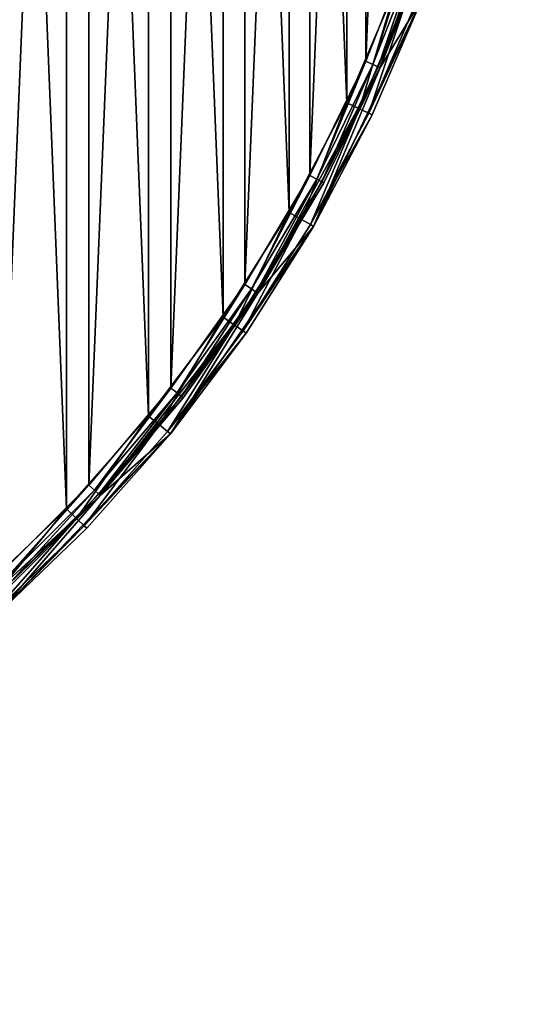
# Model space of a CAD drawing. Header units: millimetres. Extents: x 0 to 200, y 0 to 200.
# Tile 6 of 118: x 168 to 200, y 0 to 63. Entities that reach past the tile are written whole.
import ezdxf

# ---------------------------------------------------------------- set-up
doc = ezdxf.new("R2010")
doc.units = ezdxf.units.MM
doc.header["$LTSCALE"] = 25.4
doc.layers.get('0').update_dxf_attribs({"true_color": 0xff5454})

# ---------------------------------------------------------------- blocks, each defined once
blk = doc.blocks.new('HERMANOS-I-8100.STL')
at = {"color": 250, "true_color": 0x262626}
mesh = blk.add_polyface(dxfattribs=at)
corners = [(355.425, 27.822, 10.05), (352.615, 8.192, 10.05), (352.206, 12.054, 10.05), (355.312, 24.352, 10.05), (360.632, 39.848, 10.05), (361.132, 42.869, 10.05), (368.43, 54.257, 10.05), (369.178, 56.806, 10.05), (378.493, 67.186, 10.05), (379.356, 69.272, 10.05), (390.547, 78.283, 10.05), (391.402, 79.944, 10.05), (404.263, 87.244, 10.05), (405.004, 88.546, 10.05), (419.266, 93.825, 10.05), (419.81, 94.854, 10.05), (435.149, 97.847, 10.05), (435.435, 98.705, 10.05), (451.477, 99.2, 10.05), (451.477, 100, 10.05), (467.518, 98.705, 10.05), (467.804, 97.847, 10.05), (483.143, 94.854, 10.05), (483.687, 93.825, 10.05), (497.949, 88.546, 10.05), (498.691, 87.244, 10.05), (511.551, 79.944, 10.05), (512.406, 78.283, 10.05), (523.597, 69.272, 10.05), (524.46, 67.186, 10.05), (533.775, 56.806, 10.05), (534.523, 54.257, 10.05), (541.822, 42.869, 10.05), (542.321, 39.848, 10.05), (547.528, 27.822, 10.05), (547.641, 24.352, 10.05), (550.747, 12.054, 10.05), (550.338, 8.192, 10.05), (550.338, -8.192, 10.05), (351.558, -4.027, 10.05), (352.615, -8.192, 10.05), (353.497, -20.003, 10.05), (355.312, -24.352, 10.05), (357.975, -35.46, 10.05), (360.632, -39.848, 10.05), (364.874, -50, 10.05), (368.43, -54.257, 10.05), (374.016, -63.245, 10.05), (378.493, -67.186, 10.05), (385.164, -74.851, 10.05), (390.547, -78.283, 10.05), (398.03, -84.519, 10.05), (404.263, -87.244, 10.05), (412.28, -91.998, 10.05), (419.266, -93.825, 10.05), (427.545, -97.094, 10.05), (435.149, -97.847, 10.05), (443.43, -99.676, 10.05), (451.477, -99.2, 10.05), (459.523, -99.676, 10.05), (467.804, -97.847, 10.05), (475.408, -97.094, 10.05), (483.687, -93.825, 10.05), (490.673, -91.998, 10.05), (498.691, -87.244, 10.05), (504.923, -84.519, 10.05), (512.406, -78.283, 10.05), (517.789, -74.851, 10.05), (524.46, -67.186, 10.05), (528.937, -63.245, 10.05), (534.523, -54.257, 10.05), (538.079, -50, 10.05), (542.321, -39.848, 10.05), (544.978, -35.46, 10.05), (547.641, -24.352, 10.05), (549.456, -20.003, 10.05), (551.395, -4.027, 10.05)]
mesh.append_faces([[corners[k] for k in face] for face in [(0, 1, 2), (1, 0, 3), (3, 0, 4), (4, 5, 6), (6, 7, 8), (8, 9, 10), (10, 11, 12), (12, 13, 14), (14, 15, 16), (16, 17, 18), (18, 20, 21), (21, 22, 23), (23, 24, 25), (25, 26, 27), (27, 28, 29), (29, 30, 31), (31, 32, 33), (33, 34, 35), (35, 36, 37), (37, 36, 38), (39, 40, 41), (40, 2, 1), (41, 42, 43), (43, 44, 45), (45, 46, 47), (47, 48, 49), (49, 50, 51), (51, 52, 53), (53, 54, 55), (55, 56, 57), (57, 58, 59), (59, 60, 61), (61, 62, 63), (63, 64, 65), (65, 66, 67), (67, 68, 69), (69, 70, 71), (71, 72, 73), (73, 74, 75), (75, 38, 76), (76, 38, 36)]], dxfattribs={"vtx0": -1, "vtx1": -1, "color": 250})
mesh.append_faces([[corners[k] for k in face] for face in [(4, 0, 5), (6, 5, 7), (8, 7, 9), (10, 9, 11), (12, 11, 13), (14, 13, 15), (16, 15, 17), (18, 17, 19), (18, 19, 20), (21, 20, 22), (23, 22, 24), (25, 24, 26), (27, 26, 28), (29, 28, 30), (31, 30, 32), (33, 32, 34), (35, 34, 36), (40, 39, 2), (41, 40, 42), (43, 42, 44), (45, 44, 46), (47, 46, 48), (49, 48, 50), (51, 50, 52), (53, 52, 54), (55, 54, 56), (57, 56, 58), (59, 58, 60), (61, 60, 62), (63, 62, 64), (65, 64, 66), (67, 66, 68), (69, 68, 70), (71, 70, 72), (73, 72, 74), (75, 74, 38)]], dxfattribs={"vtx0": -1, "vtx2": -1, "color": 250})
mesh = blk.add_polyface(dxfattribs=at)
corners = [(353.612, 8.109, 24.25), (353.612, -8.109, 24.25), (353.277, 0, 24.25), (354.616, 16.163, 24.25), (354.616, -16.163, 24.25), (356.281, 24.107, 24.25), (356.281, -24.107, 24.25), (358.597, 31.885, 24.25), (358.597, -31.885, 24.25), (361.548, 39.446, 24.25), (361.548, -39.446, 24.25), (365.112, 46.738, 24.25), (365.112, -46.738, 24.25), (369.267, 53.71, 24.25), (369.267, -53.71, 24.25), (373.983, 60.316, 24.25), (373.983, -60.316, 24.25), (379.228, 66.509, 24.25), (379.228, -66.509, 24.25), (384.967, 72.248, 24.25), (384.967, -72.248, 24.25), (391.161, 77.494, 24.25), (391.161, -77.494, 24.25), (397.766, 82.21, 24.25), (397.766, -82.21, 24.25), (404.739, 86.364, 24.25), (404.739, -86.364, 24.25), (412.03, 89.929, 24.25), (412.03, -89.929, 24.25), (419.591, 92.879, 24.25), (419.591, -92.879, 24.25), (420.985, 2.285, 24.25), (427.37, 95.195, 24.25), (421.666, 6.804, 24.25), (423.013, 11.171, 24.25), (424.996, 15.289, 24.25), (427.57, 19.065, 24.25), (435.313, 96.861, 24.25), (430.679, 22.415, 24.25), (434.252, 25.264, 24.25), (438.21, 27.549, 24.25), (443.367, 97.865, 24.25), (442.464, 29.219, 24.25), (446.919, 30.236, 24.25), (451.477, 98.2, 24.25), (451.477, 30.577, 24.25), (459.586, 97.865, 24.25), (456.034, 30.236, 24.25), (460.489, 29.219, 24.25), (467.64, 96.861, 24.25), (464.744, 27.549, 24.25), (468.701, 25.264, 24.25), (475.583, 95.195, 24.25), (472.274, 22.415, 24.25), (475.383, 19.065, 24.25), (477.957, 15.289, 24.25), (483.362, 92.879, 24.25), (479.94, 11.171, 24.25), (481.287, 6.804, 24.25), (481.968, 2.285, 24.25), (481.968, -2.285, 24.25), (420.985, -2.285, 24.25), (427.37, -95.195, 24.25), (421.666, -6.804, 24.25), (423.013, -11.171, 24.25), (424.996, -15.289, 24.25), (427.57, -19.065, 24.25), (435.313, -96.861, 24.25), (430.679, -22.415, 24.25), (434.252, -25.264, 24.25), (438.21, -27.549, 24.25), (443.367, -97.865, 24.25), (442.464, -29.219, 24.25), (446.919, -30.236, 24.25), (451.477, -98.2, 24.25), (451.477, -30.577, 24.25), (456.034, -30.236, 24.25), (459.586, -97.865, 24.25), (460.489, -29.219, 24.25), (467.64, -96.861, 24.25), (464.744, -27.549, 24.25), (468.701, -25.264, 24.25), (475.583, -95.195, 24.25), (472.274, -22.415, 24.25), (475.383, -19.065, 24.25), (477.957, -15.289, 24.25), (483.362, -92.879, 24.25), (479.94, -11.171, 24.25), (481.287, -6.804, 24.25), (490.923, 89.929, 24.25), (490.923, -89.929, 24.25), (498.215, 86.364, 24.25), (498.215, -86.364, 24.25), (505.187, 82.21, 24.25), (505.187, -82.21, 24.25), (511.792, 77.494, 24.25), (511.792, -77.494, 24.25), (517.986, 72.248, 24.25), (517.986, -72.248, 24.25), (523.725, 66.509, 24.25), (523.725, -66.509, 24.25), (528.97, 60.316, 24.25), (528.97, -60.316, 24.25), (533.686, 53.71, 24.25), (533.686, -53.71, 24.25), (537.841, 46.738, 24.25), (537.841, -46.738, 24.25), (541.405, 39.446, 24.25), (541.405, -39.446, 24.25), (544.356, 31.885, 24.25), (544.356, -31.885, 24.25), (546.672, 24.107, 24.25), (546.672, -24.107, 24.25), (548.337, 16.163, 24.25), (548.337, -16.163, 24.25), (549.341, 8.109, 24.25), (549.341, -8.109, 24.25), (549.677, 0, 24.25)]
mesh.append_faces([[corners[k] for k in face] for face in [(0, 1, 2), (116, 115, 117)]], dxfattribs={"vtx0": -1, "color": 250})
mesh.append_faces([[corners[k] for k in face] for face in [(1, 3, 4), (4, 5, 6), (6, 7, 8), (8, 9, 10), (10, 11, 12), (12, 13, 14), (14, 15, 16), (16, 17, 18), (18, 19, 20), (20, 21, 22), (22, 23, 24), (24, 25, 26), (26, 27, 28), (28, 29, 30), (31, 32, 33), (33, 32, 34), (34, 32, 35), (35, 32, 36), (36, 37, 38), (38, 37, 39), (39, 37, 40), (40, 41, 42), (42, 41, 43), (43, 44, 45), (45, 46, 47), (47, 46, 48), (48, 49, 50), (50, 49, 51), (51, 52, 53), (53, 52, 54), (54, 52, 55), (55, 56, 57), (57, 56, 58), (58, 56, 59), (59, 56, 60), (30, 61, 62), (61, 30, 31), (62, 66, 67), (67, 70, 71), (71, 73, 74), (74, 76, 77), (77, 78, 79), (79, 81, 82), (82, 85, 86), (86, 89, 90), (90, 91, 92), (92, 93, 94), (94, 95, 96), (96, 97, 98), (98, 99, 100), (100, 101, 102), (102, 103, 104), (104, 105, 106), (106, 107, 108), (108, 109, 110), (110, 111, 112), (112, 113, 114), (114, 115, 116)]], dxfattribs={"vtx0": -1, "vtx1": -1, "color": 250})
mesh.append_faces([[corners[k] for k in face] for face in [(30, 29, 31), (86, 60, 56)]], dxfattribs={"vtx0": -1, "vtx1": -1, "vtx2": -1, "color": 250})
mesh.append_faces([[corners[k] for k in face] for face in [(1, 0, 3), (4, 3, 5), (6, 5, 7), (8, 7, 9), (10, 9, 11), (12, 11, 13), (14, 13, 15), (16, 15, 17), (18, 17, 19), (20, 19, 21), (22, 21, 23), (24, 23, 25), (26, 25, 27), (28, 27, 29), (31, 29, 32), (36, 32, 37), (40, 37, 41), (43, 41, 44), (45, 44, 46), (48, 46, 49), (51, 49, 52), (55, 52, 56), (62, 61, 63), (62, 63, 64), (62, 64, 65), (62, 65, 66), (67, 66, 68), (67, 68, 69), (67, 69, 70), (71, 70, 72), (71, 72, 73), (74, 73, 75), (74, 75, 76), (77, 76, 78), (79, 78, 80), (79, 80, 81), (82, 81, 83), (82, 83, 84), (82, 84, 85), (86, 85, 87), (86, 87, 88), (86, 88, 60), (86, 56, 89), (90, 89, 91), (92, 91, 93), (94, 93, 95), (96, 95, 97), (98, 97, 99), (100, 99, 101), (102, 101, 103), (104, 103, 105), (106, 105, 107), (108, 107, 109), (110, 109, 111), (112, 111, 113), (114, 113, 115)]], dxfattribs={"vtx0": -1, "vtx2": -1, "color": 250})
mesh = blk.add_polyface(dxfattribs=at)
corners = [(353.993, -11.837, 25.05), (353.356, 3.954, 25.05), (353.356, -3.954, 25.05), (353.993, 11.837, 25.05), (355.261, -19.643, 25.05), (355.261, 19.643, 25.05), (357.154, -27.321, 25.05), (357.154, 27.321, 25.05), (359.658, -34.822, 25.05), (359.658, 34.822, 25.05), (362.758, -42.098, 25.05), (362.758, 42.098, 25.05), (366.433, -49.1, 25.05), (366.433, 49.1, 25.05), (370.66, -55.784, 25.05), (370.66, 55.784, 25.05), (375.41, -62.106, 25.05), (375.41, 62.106, 25.05), (380.654, -68.026, 25.05), (380.654, 68.026, 25.05), (386.358, -73.504, 25.05), (386.358, 73.504, 25.05), (392.484, -78.505, 25.05), (392.484, 78.505, 25.05), (398.992, -82.998, 25.05), (398.992, 82.998, 25.05), (405.841, -86.952, 25.05), (405.841, 86.952, 25.05), (412.985, -90.342, 25.05), (412.985, 90.342, 25.05), (420.38, -93.146, 25.05), (420.38, 93.146, 25.05), (420.985, -2.285, 25.05), (427.976, -95.346, 25.05), (421.666, -6.804, 25.05), (423.013, -11.171, 25.05), (424.996, -15.289, 25.05), (427.57, -19.065, 25.05), (430.679, -22.415, 25.05), (435.724, -96.928, 25.05), (434.252, -25.264, 25.05), (438.21, -27.549, 25.05), (443.575, -97.882, 25.05), (442.464, -29.219, 25.05), (446.919, -30.236, 25.05), (451.477, -98.2, 25.05), (451.477, -30.577, 25.05), (459.378, -97.882, 25.05), (456.034, -30.236, 25.05), (460.489, -29.219, 25.05), (467.229, -96.928, 25.05), (464.744, -27.549, 25.05), (468.701, -25.264, 25.05), (474.977, -95.346, 25.05), (472.274, -22.415, 25.05), (475.383, -19.065, 25.05), (482.573, -93.146, 25.05), (477.957, -15.289, 25.05), (479.94, -11.171, 25.05), (481.287, -6.804, 25.05), (481.968, -2.285, 25.05), (481.968, 2.285, 25.05), (420.985, 2.285, 25.05), (427.976, 95.346, 25.05), (421.666, 6.804, 25.05), (423.013, 11.171, 25.05), (424.996, 15.289, 25.05), (427.57, 19.065, 25.05), (430.679, 22.415, 25.05), (435.724, 96.928, 25.05), (434.252, 25.264, 25.05), (438.21, 27.549, 25.05), (443.575, 97.882, 25.05), (442.464, 29.219, 25.05), (446.919, 30.236, 25.05), (451.477, 98.2, 25.05), (451.477, 30.577, 25.05), (456.034, 30.236, 25.05), (459.378, 97.882, 25.05), (460.489, 29.219, 25.05), (467.229, 96.928, 25.05), (464.744, 27.549, 25.05), (468.701, 25.264, 25.05), (474.977, 95.346, 25.05), (472.274, 22.415, 25.05), (475.383, 19.065, 25.05), (482.573, 93.146, 25.05), (477.957, 15.289, 25.05), (479.94, 11.171, 25.05), (481.287, 6.804, 25.05), (489.968, -90.342, 25.05), (489.968, 90.342, 25.05), (497.112, -86.952, 25.05), (497.112, 86.952, 25.05), (503.961, -82.998, 25.05), (503.961, 82.998, 25.05), (510.469, -78.505, 25.05), (510.469, 78.505, 25.05), (516.595, -73.504, 25.05), (516.595, 73.504, 25.05), (522.299, -68.026, 25.05), (522.299, 68.026, 25.05), (527.543, -62.106, 25.05), (527.543, 62.106, 25.05), (532.294, -55.784, 25.05), (532.294, 55.784, 25.05), (536.52, -49.1, 25.05), (536.52, 49.1, 25.05), (540.195, -42.098, 25.05), (540.195, 42.098, 25.05), (543.295, -34.822, 25.05), (543.295, 34.822, 25.05), (545.799, -27.321, 25.05), (545.799, 27.321, 25.05), (547.692, -19.643, 25.05), (547.692, 19.643, 25.05), (548.961, -11.837, 25.05), (548.961, 11.837, 25.05), (549.597, -3.954, 25.05), (549.597, 3.954, 25.05)]
mesh.append_faces([[corners[k] for k in face] for face in [(0, 1, 2), (117, 118, 119)]], dxfattribs={"vtx0": -1, "color": 250})
mesh.append_faces([[corners[k] for k in face] for face in [(1, 0, 3), (3, 4, 5), (5, 6, 7), (7, 8, 9), (9, 10, 11), (11, 12, 13), (13, 14, 15), (15, 16, 17), (17, 18, 19), (19, 20, 21), (21, 22, 23), (23, 24, 25), (25, 26, 27), (27, 28, 29), (29, 30, 31), (32, 33, 34), (34, 33, 35), (35, 33, 36), (36, 33, 37), (37, 33, 38), (38, 39, 40), (40, 39, 41), (41, 42, 43), (43, 42, 44), (44, 45, 46), (46, 47, 48), (48, 47, 49), (49, 50, 51), (51, 50, 52), (52, 53, 54), (54, 53, 55), (55, 56, 57), (57, 56, 58), (58, 56, 59), (59, 56, 60), (60, 56, 61), (31, 62, 63), (62, 31, 32), (63, 68, 69), (69, 71, 72), (72, 74, 75), (75, 77, 78), (78, 79, 80), (80, 82, 83), (83, 85, 86), (86, 90, 91), (91, 92, 93), (93, 94, 95), (95, 96, 97), (97, 98, 99), (99, 100, 101), (101, 102, 103), (103, 104, 105), (105, 106, 107), (107, 108, 109), (109, 110, 111), (111, 112, 113), (113, 114, 115), (115, 116, 117)]], dxfattribs={"vtx0": -1, "vtx1": -1, "color": 250})
mesh.append_faces([[corners[k] for k in face] for face in [(31, 30, 32), (86, 61, 56)]], dxfattribs={"vtx0": -1, "vtx1": -1, "vtx2": -1, "color": 250})
mesh.append_faces([[corners[k] for k in face] for face in [(3, 0, 4), (5, 4, 6), (7, 6, 8), (9, 8, 10), (11, 10, 12), (13, 12, 14), (15, 14, 16), (17, 16, 18), (19, 18, 20), (21, 20, 22), (23, 22, 24), (25, 24, 26), (27, 26, 28), (29, 28, 30), (32, 30, 33), (38, 33, 39), (41, 39, 42), (44, 42, 45), (46, 45, 47), (49, 47, 50), (52, 50, 53), (55, 53, 56), (63, 62, 64), (63, 64, 65), (63, 65, 66), (63, 66, 67), (63, 67, 68), (69, 68, 70), (69, 70, 71), (72, 71, 73), (72, 73, 74), (75, 74, 76), (75, 76, 77), (78, 77, 79), (80, 79, 81), (80, 81, 82), (83, 82, 84), (83, 84, 85), (86, 85, 87), (86, 87, 88), (86, 88, 89), (86, 89, 61), (86, 56, 90), (91, 90, 92), (93, 92, 94), (95, 94, 96), (97, 96, 98), (99, 98, 100), (101, 100, 102), (103, 102, 104), (105, 104, 106), (107, 106, 108), (109, 108, 110), (111, 110, 112), (113, 112, 114), (115, 114, 116), (117, 116, 118)]], dxfattribs={"vtx0": -1, "vtx2": -1, "color": 250})
mesh = blk.add_polyface(dxfattribs=at)
corners = [(547.641, -24.352, 10.05), (542.321, -39.848, 10.05), (545.302, -32.21, 23.25)]
mesh.append_faces([[corners[k] for k in face] for face in [(0, 1, 2)]], dxfattribs={"color": 250})
mesh = blk.add_polyface(dxfattribs=at)
corners = [(544.356, -31.885, 24.25), (541.863, -39.647, 24.116), (541.405, -39.446, 24.25), (544.829, -32.048, 24.116)]
mesh.append_faces([[corners[k] for k in face] for face in [(0, 1, 2), (1, 0, 3)]], dxfattribs={"vtx0": -1, "color": 250})
mesh = blk.add_polyface(dxfattribs=at)
corners = [(544.829, -32.048, 24.116), (542.199, -39.794, 23.75), (541.863, -39.647, 24.116), (545.175, -32.167, 23.75)]
mesh.append_faces([[corners[k] for k in face] for face in [(0, 1, 2), (1, 0, 3)]], dxfattribs={"vtx0": -1, "color": 250})
mesh = blk.add_polyface(dxfattribs=at)
corners = [(542.199, -39.794, 23.75), (545.302, -32.21, 23.25), (542.321, -39.848, 23.25), (545.175, -32.167, 23.75)]
mesh.append_faces([[corners[k] for k in face] for face in [(0, 1, 2), (1, 0, 3)]], dxfattribs={"vtx0": -1, "color": 250})
mesh = blk.add_polyface(dxfattribs=at)
corners = [(545.302, -32.21, 23.25), (542.321, -39.848, 10.05), (542.321, -39.848, 23.25)]
mesh.append_faces([[corners[k] for k in face] for face in [(0, 1, 2)]], dxfattribs={"color": 250})
mesh = blk.add_polyface(dxfattribs=at)
corners = [(541.008, -42.483, 24.809), (543.295, -34.822, 25.05), (540.195, -42.098, 25.05), (544.137, -35.141, 24.809)]
mesh.append_faces([[corners[k] for k in face] for face in [(0, 1, 2), (1, 0, 3)]], dxfattribs={"vtx0": -1, "color": 250})
mesh = blk.add_polyface(dxfattribs=at)
corners = [(541.604, -42.766, 24.15), (544.137, -35.141, 24.809), (541.008, -42.483, 24.809), (544.753, -35.375, 24.15)]
mesh.append_faces([[corners[k] for k in face] for face in [(0, 1, 2), (1, 0, 3)]], dxfattribs={"vtx0": -1, "color": 250})
mesh = blk.add_polyface(dxfattribs=at)
corners = [(544.978, -35.46, 10.05), (541.822, -42.869, 23.25), (538.079, -50, 10.05)]
mesh.append_faces([[corners[k] for k in face] for face in [(0, 1, 2)]], dxfattribs={"color": 250})
mesh = blk.add_polyface(dxfattribs=at)
corners = [(544.978, -35.46, 23.25), (541.604, -42.766, 24.15), (541.822, -42.869, 23.25), (544.753, -35.375, 24.15)]
mesh.append_faces([[corners[k] for k in face] for face in [(0, 1, 2), (1, 0, 3)]], dxfattribs={"vtx0": -1, "color": 250})
mesh = blk.add_polyface(dxfattribs=at)
corners = [(544.978, -35.46, 23.25), (541.822, -42.869, 23.25), (544.978, -35.46, 10.05)]
mesh.append_faces([[corners[k] for k in face] for face in [(0, 1, 2)]], dxfattribs={"color": 250})
mesh = blk.add_polyface(dxfattribs=at)
corners = [(541.405, -39.446, 24.25), (538.281, -46.976, 24.116), (537.841, -46.738, 24.25), (541.863, -39.647, 24.116)]
mesh.append_faces([[corners[k] for k in face] for face in [(0, 1, 2), (1, 0, 3)]], dxfattribs={"vtx0": -1, "color": 250})
mesh = blk.add_polyface(dxfattribs=at)
corners = [(542.321, -39.848, 10.05), (534.523, -54.257, 10.05), (538.72, -47.214, 23.25)]
mesh.append_faces([[corners[k] for k in face] for face in [(0, 1, 2)]], dxfattribs={"color": 250})
mesh = blk.add_polyface(dxfattribs=at)
corners = [(541.863, -39.647, 24.116), (538.603, -47.15, 23.75), (538.281, -46.976, 24.116), (542.199, -39.794, 23.75)]
mesh.append_faces([[corners[k] for k in face] for face in [(0, 1, 2), (1, 0, 3)]], dxfattribs={"vtx0": -1, "color": 250})
mesh = blk.add_polyface(dxfattribs=at)
corners = [(538.603, -47.15, 23.75), (542.321, -39.848, 23.25), (538.72, -47.214, 23.25), (542.199, -39.794, 23.75)]
mesh.append_faces([[corners[k] for k in face] for face in [(0, 1, 2), (1, 0, 3)]], dxfattribs={"vtx0": -1, "color": 250})
mesh = blk.add_polyface(dxfattribs=at)
corners = [(542.321, -39.848, 10.05), (538.72, -47.214, 23.25), (542.321, -39.848, 23.25)]
mesh.append_faces([[corners[k] for k in face] for face in [(0, 1, 2)]], dxfattribs={"color": 250})
mesh = blk.add_polyface(dxfattribs=at)
corners = [(537.3, -49.55, 24.809), (540.195, -42.098, 25.05), (536.52, -49.1, 25.05), (541.008, -42.483, 24.809)]
mesh.append_faces([[corners[k] for k in face] for face in [(0, 1, 2), (1, 0, 3)]], dxfattribs={"vtx0": -1, "color": 250})
mesh = blk.add_polyface(dxfattribs=at)
corners = [(537.87, -49.879, 24.15), (541.008, -42.483, 24.809), (537.3, -49.55, 24.809), (541.604, -42.766, 24.15)]
mesh.append_faces([[corners[k] for k in face] for face in [(0, 1, 2), (1, 0, 3)]], dxfattribs={"vtx0": -1, "color": 250})
mesh = blk.add_polyface(dxfattribs=at)
corners = [(541.822, -42.869, 23.25), (537.87, -49.879, 24.15), (538.079, -50, 23.25), (541.604, -42.766, 24.15)]
mesh.append_faces([[corners[k] for k in face] for face in [(0, 1, 2), (1, 0, 3)]], dxfattribs={"vtx0": -1, "color": 250})
mesh = blk.add_polyface(dxfattribs=at)
corners = [(541.822, -42.869, 23.25), (538.079, -50, 23.25), (538.079, -50, 10.05)]
mesh.append_faces([[corners[k] for k in face] for face in [(0, 1, 2)]], dxfattribs={"color": 250})
mesh = blk.add_polyface(dxfattribs=at)
corners = [(537.841, -46.738, 24.25), (534.105, -53.984, 24.116), (533.686, -53.71, 24.25), (538.281, -46.976, 24.116)]
mesh.append_faces([[corners[k] for k in face] for face in [(0, 1, 2), (1, 0, 3)]], dxfattribs={"vtx0": -1, "color": 250})
mesh = blk.add_polyface(dxfattribs=at)
corners = [(538.281, -46.976, 24.116), (534.411, -54.184, 23.75), (534.105, -53.984, 24.116), (538.603, -47.15, 23.75)]
mesh.append_faces([[corners[k] for k in face] for face in [(0, 1, 2), (1, 0, 3)]], dxfattribs={"vtx0": -1, "color": 250})
mesh = blk.add_polyface(dxfattribs=at)
corners = [(534.411, -54.184, 23.75), (538.72, -47.214, 23.25), (534.523, -54.257, 23.25), (538.603, -47.15, 23.75)]
mesh.append_faces([[corners[k] for k in face] for face in [(0, 1, 2), (1, 0, 3)]], dxfattribs={"vtx0": -1, "color": 250})
mesh = blk.add_polyface(dxfattribs=at)
corners = [(538.72, -47.214, 23.25), (534.523, -54.257, 10.05), (534.523, -54.257, 23.25)]
mesh.append_faces([[corners[k] for k in face] for face in [(0, 1, 2)]], dxfattribs={"color": 250})
mesh = blk.add_polyface(dxfattribs=at)
corners = [(533.034, -56.295, 24.809), (536.52, -49.1, 25.05), (532.294, -55.784, 25.05), (537.3, -49.55, 24.809)]
mesh.append_faces([[corners[k] for k in face] for face in [(0, 1, 2), (1, 0, 3)]], dxfattribs={"vtx0": -1, "color": 250})
mesh = blk.add_polyface(dxfattribs=at)
corners = [(533.576, -56.669, 24.15), (537.3, -49.55, 24.809), (533.034, -56.295, 24.809), (537.87, -49.879, 24.15)]
mesh.append_faces([[corners[k] for k in face] for face in [(0, 1, 2), (1, 0, 3)]], dxfattribs={"vtx0": -1, "color": 250})
mesh = blk.add_polyface(dxfattribs=at)
corners = [(538.079, -50, 10.05), (533.775, -56.806, 23.25), (528.937, -63.245, 10.05)]
mesh.append_faces([[corners[k] for k in face] for face in [(0, 1, 2)]], dxfattribs={"color": 250})
mesh = blk.add_polyface(dxfattribs=at)
corners = [(538.079, -50, 23.25), (533.576, -56.669, 24.15), (533.775, -56.806, 23.25), (537.87, -49.879, 24.15)]
mesh.append_faces([[corners[k] for k in face] for face in [(0, 1, 2), (1, 0, 3)]], dxfattribs={"vtx0": -1, "color": 250})
mesh = blk.add_polyface(dxfattribs=at)
corners = [(538.079, -50, 23.25), (533.775, -56.806, 23.25), (538.079, -50, 10.05)]
mesh.append_faces([[corners[k] for k in face] for face in [(0, 1, 2)]], dxfattribs={"color": 250})
mesh = blk.add_polyface(dxfattribs=at)
corners = [(533.686, -53.71, 24.25), (529.365, -60.623, 24.116), (528.97, -60.316, 24.25), (534.105, -53.984, 24.116)]
mesh.append_faces([[corners[k] for k in face] for face in [(0, 1, 2), (1, 0, 3)]], dxfattribs={"vtx0": -1, "color": 250})
mesh = blk.add_polyface(dxfattribs=at)
corners = [(534.105, -53.984, 24.116), (529.654, -60.848, 23.75), (529.365, -60.623, 24.116), (534.411, -54.184, 23.75)]
mesh.append_faces([[corners[k] for k in face] for face in [(0, 1, 2), (1, 0, 3)]], dxfattribs={"vtx0": -1, "color": 250})
mesh = blk.add_polyface(dxfattribs=at)
corners = [(534.523, -54.257, 10.05), (524.46, -67.186, 23.25), (529.759, -60.93, 23.25)]
mesh.append_faces([[corners[k] for k in face] for face in [(0, 1, 2)]], dxfattribs={"color": 250})
mesh = blk.add_polyface(dxfattribs=at)
corners = [(534.523, -54.257, 10.05), (524.46, -67.186, 10.05), (524.46, -67.186, 23.25)]
mesh.append_faces([[corners[k] for k in face] for face in [(0, 1, 2)]], dxfattribs={"color": 250})
mesh = blk.add_polyface(dxfattribs=at)
corners = [(529.654, -60.848, 23.75), (534.523, -54.257, 23.25), (529.759, -60.93, 23.25), (534.411, -54.184, 23.75)]
mesh.append_faces([[corners[k] for k in face] for face in [(0, 1, 2), (1, 0, 3)]], dxfattribs={"vtx0": -1, "color": 250})
mesh = blk.add_polyface(dxfattribs=at)
corners = [(534.523, -54.257, 10.05), (529.759, -60.93, 23.25), (534.523, -54.257, 23.25)]
mesh.append_faces([[corners[k] for k in face] for face in [(0, 1, 2)]], dxfattribs={"color": 250})
mesh = blk.add_polyface(dxfattribs=at)
corners = [(528.24, -62.675, 24.809), (532.294, -55.784, 25.05), (527.543, -62.106, 25.05), (533.034, -56.295, 24.809)]
mesh.append_faces([[corners[k] for k in face] for face in [(0, 1, 2), (1, 0, 3)]], dxfattribs={"vtx0": -1, "color": 250})
mesh = blk.add_polyface(dxfattribs=at)
corners = [(528.75, -63.092, 24.15), (533.034, -56.295, 24.809), (528.24, -62.675, 24.809), (533.576, -56.669, 24.15)]
mesh.append_faces([[corners[k] for k in face] for face in [(0, 1, 2), (1, 0, 3)]], dxfattribs={"vtx0": -1, "color": 250})
mesh = blk.add_polyface(dxfattribs=at)
corners = [(533.775, -56.806, 23.25), (528.75, -63.092, 24.15), (528.937, -63.245, 23.25), (533.576, -56.669, 24.15)]
mesh.append_faces([[corners[k] for k in face] for face in [(0, 1, 2), (1, 0, 3)]], dxfattribs={"vtx0": -1, "color": 250})
mesh = blk.add_polyface(dxfattribs=at)
corners = [(533.775, -56.806, 23.25), (528.937, -63.245, 23.25), (528.937, -63.245, 10.05)]
mesh.append_faces([[corners[k] for k in face] for face in [(0, 1, 2)]], dxfattribs={"color": 250})
mesh = blk.add_polyface(dxfattribs=at)
corners = [(528.97, -60.316, 24.25), (524.092, -66.848, 24.116), (523.725, -66.509, 24.25), (529.365, -60.623, 24.116)]
mesh.append_faces([[corners[k] for k in face] for face in [(0, 1, 2), (1, 0, 3)]], dxfattribs={"vtx0": -1, "color": 250})
mesh = blk.add_polyface(dxfattribs=at)
corners = [(529.365, -60.623, 24.116), (524.362, -67.096, 23.75), (524.092, -66.848, 24.116), (529.654, -60.848, 23.75)]
mesh.append_faces([[corners[k] for k in face] for face in [(0, 1, 2), (1, 0, 3)]], dxfattribs={"vtx0": -1, "color": 250})
mesh = blk.add_polyface(dxfattribs=at)
corners = [(524.362, -67.096, 23.75), (529.759, -60.93, 23.25), (524.46, -67.186, 23.25), (529.654, -60.848, 23.75)]
mesh.append_faces([[corners[k] for k in face] for face in [(0, 1, 2), (1, 0, 3)]], dxfattribs={"vtx0": -1, "color": 250})
mesh = blk.add_polyface(dxfattribs=at)
corners = [(522.948, -68.649, 24.809), (527.543, -62.106, 25.05), (522.299, -68.026, 25.05), (528.24, -62.675, 24.809)]
mesh.append_faces([[corners[k] for k in face] for face in [(0, 1, 2), (1, 0, 3)]], dxfattribs={"vtx0": -1, "color": 250})
mesh = blk.add_polyface(dxfattribs=at)
corners = [(523.423, -69.105, 24.15), (528.24, -62.675, 24.809), (522.948, -68.649, 24.809), (528.75, -63.092, 24.15)]
mesh.append_faces([[corners[k] for k in face] for face in [(0, 1, 2), (1, 0, 3)]], dxfattribs={"vtx0": -1, "color": 250})
mesh = blk.add_polyface(dxfattribs=at)
corners = [(528.937, -63.245, 10.05), (523.597, -69.272, 23.25), (517.789, -74.851, 10.05)]
mesh.append_faces([[corners[k] for k in face] for face in [(0, 1, 2)]], dxfattribs={"color": 250})
mesh = blk.add_polyface(dxfattribs=at)
corners = [(528.937, -63.245, 23.25), (523.423, -69.105, 24.15), (523.597, -69.272, 23.25), (528.75, -63.092, 24.15)]
mesh.append_faces([[corners[k] for k in face] for face in [(0, 1, 2), (1, 0, 3)]], dxfattribs={"vtx0": -1, "color": 250})
mesh = blk.add_polyface(dxfattribs=at)
corners = [(528.937, -63.245, 23.25), (523.597, -69.272, 23.25), (528.937, -63.245, 10.05)]
mesh.append_faces([[corners[k] for k in face] for face in [(0, 1, 2)]], dxfattribs={"color": 250})
mesh = blk.add_polyface(dxfattribs=at)
corners = [(523.725, -66.509, 24.25), (518.324, -72.616, 24.116), (517.986, -72.248, 24.25), (524.092, -66.848, 24.116)]
mesh.append_faces([[corners[k] for k in face] for face in [(0, 1, 2), (1, 0, 3)]], dxfattribs={"vtx0": -1, "color": 250})
mesh = blk.add_polyface(dxfattribs=at)
corners = [(518.663, -72.984, 23.25), (524.46, -67.186, 10.05), (512.406, -78.283, 10.05)]
mesh.append_faces([[corners[k] for k in face] for face in [(0, 1, 2)]], dxfattribs={"color": 250})
mesh = blk.add_polyface(dxfattribs=at)
corners = [(524.092, -66.848, 24.116), (518.572, -72.885, 23.75), (518.324, -72.616, 24.116), (524.362, -67.096, 23.75)]
mesh.append_faces([[corners[k] for k in face] for face in [(0, 1, 2), (1, 0, 3)]], dxfattribs={"vtx0": -1, "color": 250})
mesh = blk.add_polyface(dxfattribs=at)
corners = [(518.572, -72.885, 23.75), (524.46, -67.186, 23.25), (518.663, -72.984, 23.25), (524.362, -67.096, 23.75)]
mesh.append_faces([[corners[k] for k in face] for face in [(0, 1, 2), (1, 0, 3)]], dxfattribs={"vtx0": -1, "color": 250})
mesh = blk.add_polyface(dxfattribs=at)
corners = [(524.46, -67.186, 10.05), (518.663, -72.984, 23.25), (524.46, -67.186, 23.25)]
mesh.append_faces([[corners[k] for k in face] for face in [(0, 1, 2)]], dxfattribs={"color": 250})
mesh = blk.add_polyface(dxfattribs=at)
corners = [(517.192, -74.177, 24.809), (522.299, -68.026, 25.05), (516.595, -73.504, 25.05), (522.948, -68.649, 24.809)]
mesh.append_faces([[corners[k] for k in face] for face in [(0, 1, 2), (1, 0, 3)]], dxfattribs={"vtx0": -1, "color": 250})
mesh = blk.add_polyface(dxfattribs=at)
corners = [(517.629, -74.671, 24.15), (522.948, -68.649, 24.809), (517.192, -74.177, 24.809), (523.423, -69.105, 24.15)]
mesh.append_faces([[corners[k] for k in face] for face in [(0, 1, 2), (1, 0, 3)]], dxfattribs={"vtx0": -1, "color": 250})
mesh = blk.add_polyface(dxfattribs=at)
corners = [(523.423, -69.105, 24.15), (517.789, -74.851, 23.25), (523.597, -69.272, 23.25), (517.629, -74.671, 24.15)]
mesh.append_faces([[corners[k] for k in face] for face in [(0, 1, 2), (1, 0, 3)]], dxfattribs={"vtx0": -1, "color": 250})
mesh = blk.add_polyface(dxfattribs=at)
corners = [(517.789, -74.851, 23.25), (517.789, -74.851, 10.05), (523.597, -69.272, 23.25)]
mesh.append_faces([[corners[k] for k in face] for face in [(0, 1, 2)]], dxfattribs={"color": 250})

msp = doc.modelspace()

# ---------------------------------------------------------------- block references
at = {"color": 0}
msp.add_blockref('HERMANOS-I-8100.STL', (-351.558, 100, -10.05), dxfattribs=at)

doc.saveas('drawing.dxf')
